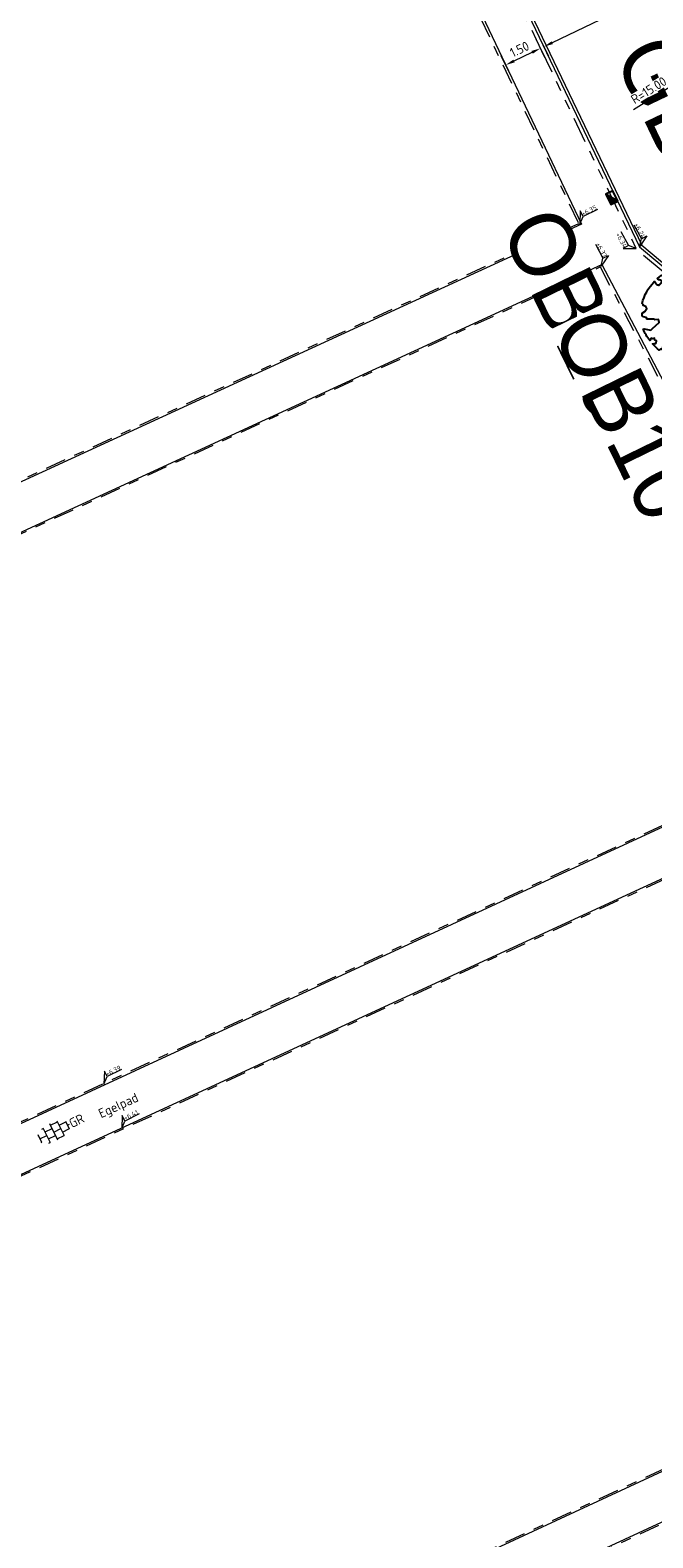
# Model space of a CAD drawing. Header units: metres. Extents: x 155090 to 155676, y 461362 to 461889.
# Tile 52 of 98: x 155297 to 155321, y 461503 to 461562. Entities that reach past the tile are written whole.
import ezdxf
from ezdxf.enums import TextEntityAlignment as Align

# ---------------------------------------------------------------- set-up
doc = ezdxf.new("R2018")
doc.units = ezdxf.units.M
for name, pattern in [('VH-OPSLUITBAND-SO', [10, 4, -2, 2, -2]), ('VH-TROTTOIRBAND_130-150', [15, 5, -2, 2, -2, 2, -2]), ('ZZ-HIDDEN-SO', [4, 2, -2])]:
    doc.linetypes.add(name, pattern=pattern)
doc.layers.get('0').update_dxf_attribs({"lineweight": 18})
doc.layers.get('Defpoints').update_dxf_attribs({"lineweight": 18})
for name, color, linetype, lineweight in [('B-WE-VH-KANTOPSLUITING_OPSLUITBAND_60X200-G', 150, 'VH-OPSLUITBAND-SO', 18), ('B-WE-VH-MATERIAALGRENS-G', 7, 'ZZ-HIDDEN-SO', 18), ('N-WE-GR-BOOM-S', 90, 'Continuous', 25), ('N-WE-VH-KANTOPSLUITING-T18', 10, 'Continuous', 18), ('N-WE-VH-KANTOPSLUITING_OPSLUITBAND_100X200-G', 150, 'VH-OPSLUITBAND-SO', 18), ('N-WE-VH-KANTOPSLUITING_TROTTOIRBAND_130 150X250-G', 210, 'VH-TROTTOIRBAND_130-150', 18), ('N-WE-VH-KANTOPSLUITING_VOORKANT_BAND-G', 50, 'Continuous', 18), ('N-WE-VH-KANTVERHARDING_STREKLAAG-G', 60, 'Continuous', 18), ('N-WE-VH-VERHARDING_TEGEL-KLEUR-DUN-S', 7, 'Continuous', 18), ('X-XX-AL-HOOGTELABEL-S', 7, 'Continuous', 18), ('X-XX-AL-M', 7, 'Continuous', 18), ('X-XX-AL-T18', 10, 'Continuous', 18)]:
    doc.layers.add(name, color=color, linetype=linetype, lineweight=lineweight)
doc.layers.add('N-WE-RI-HWA_KOLK-S-200', color=150, linetype='Continuous', lineweight=25, true_color=0x007fff)
doc.styles.add('NLCS-ISO', font='NLCS-ISO.ttf')
doc.styles.add('NLCS-ISO-M200-T18', font='NLCS-ISO.ttf', dxfattribs={"height": 0.36})
doc.dimstyles.new('NLCS-M200-T18-PIJL_L2_H1', dxfattribs={"dimscale": 0.2, "dimtxt": 2.5, "dimasz": 1.8, "dimexe": 2, "dimexo": 2, "dimgap": 0.7, "dimtad": 1, "dimzin": 0, "dimdsep": 46, "dimtxsty": 'NLCS-ISO-M200-T18', "dimcen": 0, "dimdle": 2, "dimclrd": 256, "dimclre": 256, "dimclrt": 10, "dimadec": 1, "dimazin": 0, "dimtfac": 1, "dimtdec": 3, "dimtofl": 0, "dimtmove": 0, "dimatfit": 3, "dimfxl": 2, "dimfxlon": 1, "dimtfillclr": 256, "dimtolj": 1, "dimtzin": 0, "dimlwd": -1, "dimlwe": -1, "dimarcsym": 0})
doc.dimstyles.new('NLCS-M200-T18-PIJL_L2_H2', dxfattribs={"dimscale": 0.2, "dimtxt": 0.36, "dimasz": 1.8, "dimexe": 2, "dimexo": 2, "dimgap": 0.7, "dimtad": 1, "dimzin": 0, "dimdsep": 46, "dimtxsty": 'NLCS-ISO-M200-T18', "dimcen": 0, "dimdle": 2, "dimclrd": 256, "dimclre": 256, "dimclrt": 10, "dimazin": 0, "dimtfac": 1, "dimtofl": 0, "dimtmove": 0, "dimatfit": 3, "dimfxl": 2, "dimfxlon": 1, "dimtfill": 1, "dimtfillclr": 256, "dimtolj": 1, "dimtzin": 0, "dimlwd": -1, "dimlwe": -1, "dimarcsym": 0})

# ---------------------------------------------------------------- blocks, each defined once
blk = doc.blocks.new('*U46')
at = {"lineweight": 9}
for p, q in [((-3.08, 0.75), (-3, 0.75)), ((-3, -0.83), (-3, 0.83)), ((-3, 0), (-1.5, 0)), ((-1.84, 1.5), (-1.5, 1.5)), ((-1.5, -1.6), (-1.5, 1.6)), ((-1.5, 0.75), (0, 0.75)), ((0, -1.78), (0, 1.78)), ((0, 1.5), (1.5, 1.5)), ((0, 0), (1.5, 0)), ((1.5, -1.6), (1.5, 1.6)), ((1.5, 0.75), (3, 0.75)), ((3, -0.83), (3, 0.83)), ((3, 0), (3.39, 0)), ((-3.08, -0.75), (-3, -0.75)), ((-1.84, -1.5), (-1.5, -1.5)), ((-1.5, -0.75), (0, -0.75)), ((0, -1.5), (1.5, -1.5)), ((1.5, -0.75), (3, -0.75))]:
    blk.add_line(p, q, dxfattribs=at)
at = {"style": 'NLCS-ISO'}
blk.add_attdef('FORMAAT', text='', height=1.8, dxfattribs=at).set_placement((-3.18, 0), align=Align.MIDDLE_RIGHT)
blk.add_attdef('KLEUR', text='', height=1.8, dxfattribs=at).set_placement((3.49, 0), align=Align.MIDDLE_LEFT)
blk = doc.blocks.new('*U51')
at = {"lineweight": 30, "flags": 106}
blk.add_attdef('OB', text='', height=0.36, dxfattribs=at).set_placement((0, 0.1), align=Align.BOTTOM_CENTER)
blk = doc.blocks.new('*D117')
at = {"layer": 'Defpoints', "color": 0, "transparency": 16777216}
for p in [(155316.975, 461560.256), (155315.622, 461559.609)]:
    blk.add_point(p, dxfattribs=at)
at = {"layer": 'X-XX-AL-M', "transparency": 16777216}
for p, q in [((155316.78, 461560.663), (155316.435, 461561.385)), ((155315.427, 461560.016), (155315.082, 461560.738)), ((155315.579, 461560.533), (155316.283, 461560.869))]:
    blk.add_line(p, q, dxfattribs=at)
for points in [[(155315.553, 461560.587), (155315.605, 461560.478), (155315.254, 461560.377)], [(155316.257, 461560.923), (155316.309, 461560.815), (155316.608, 461561.024)]]:
    blk.add_solid(points, dxfattribs=at)
at = {"layer": 'X-XX-AL-M', "color": 10, "transparency": 16777216, "insert": (155315.793, 461560.989), "char_height": 0.36, "attachment_point": 5, "rotation": 25.55373, "style": 'NLCS-ISO-M200-T18', "bg_fill": 3, "box_fill_scale": 1.1, "bg_fill_color": 256, "bg_fill_true_color": 13158600, "bg_fill_transparency": 0}
blk.add_mtext('\\A1;1.50', dxfattribs=at)
at = {"layer": 'Defpoints', "color": 0, "transparency": 16777216}
blk.add_point((155316.608, 461561.024), dxfattribs=at)
blk = doc.blocks.new('*U50')
at = {"lineweight": 30, "flags": 106}
blk.add_attdef('OB', text='', height=0.36, dxfattribs=at).set_placement((0, 0.1), align=Align.BOTTOM_CENTER)
blk = doc.blocks.new('*U15')
at = {"lineweight": 18}
for p, q in [((2.46, 4.47), (0, 0)), ((0, 0), (2.46, 2.07)), ((2.46, 2.07), (2.46, 4.47)), ((8.66, 2.07), (2.46, 2.07))]:
    blk.add_line(p, q, dxfattribs=at)
at = {"lineweight": 18, "style": 'NLCS-ISO'}
blk.add_attdef('...', text='', height=1.8, dxfattribs=at).set_placement((5.56, 1.65), align=Align.BOTTOM_CENTER)
blk = doc.blocks.new('SRI-KOLK_TROTTOIR-SO')
blk.add_hatch(color=256).paths.add_polyline_path([(1.125, 1.5), (-1.125, 1.5), (-1.125, 0)])
blk.add_line((-1.125, 0), (1.125, 1.5))
at = {"flags": 128}
blk.add_lwpolyline([(-1.125, 0), (1.125, 0), (1.125, 1.5), (-1.125, 1.5)], close=True, dxfattribs=at)
blk = doc.blocks.new('SGR-BOOM_05')
blk.add_lwpolyline([(0.43, 4.71), (0.44, 4.72), (0.45, 4.73), (0.46, 4.74), (0.47, 4.75), (0.47, 4.75), (0.48, 4.76), (0.49, 4.77), (0.49, 4.78), (0.5, 4.79), (0.51, 4.8), (0.51, 4.82), (0.52, 4.84), (0.52, 4.86), (0.51, 4.88), (0.51, 4.92), (0.48, 5.03, -0.52938), (0.53, 5.1, -0.087139), (2.22, 4.62, -0.372341), (2.28, 4.47), (2.35, 4.12), (2.18, 3.95), (1.99, 3.99), (1.77, 3.82), (1.85, 3.6), (2.09, 3.53), (2.71, 3.67), (2.86, 3.59), (2.85, 3.45), (2.71, 3.36), (2.58, 2.94), (2.74, 2.67), (3.17, 3.35, -0.504641), (3.41, 3.14, 0.331948), (3.54, 2.92, 0.282008), (3.99, 3), (3.96, 2.99, -0.512156), (4.16, 2.98, -0.16076), (5.09, -0.06), (4.98, -0.17), (4.98, -0.29), (4.86, -0.31), (4.88, -0.44), (4.7, -0.38), (4.64, -0.52), (4.86, -0.67), (4.93, -0.72), (5.05, -0.6, -0.106371), (4.34, -2.61), (3.71, -2.2), (3.59, -2.28), (3.51, -1.94), (3.29, -1.67), (3.02, -1.68), (3.03, -1.99), (2.83, -2.68), (2.86, -2.81), (3.01, -2.83), (3.93, -3.18, -0.236298), (-0.23, -5.01, 0.159625), (-0.35, -4.77, 0.350802), (-0.31, -4.53, -0.504641), (-0.6, -4.39), (-0.53, -4.17), (-0.65, -3.96), (-0.8, -3.98), (-0.82, -4.14), (-0.94, -4.21), (-1.08, -4.11), (-1.2, -3.47), (-1.29, -3.38), (-1.52, -3.39), (-1.59, -3.66), (-1.68, -3.69), (-1.77, -3.92), (-2, -3.8, 0.733583), (-1.92, -3.97, -0.861625), (-1.87, -4.13, 0.279978), (-2.04, -4.39), (-2.04, -4.4, -0.827056), (-2.21, -4.58, -0.116774), (-4.15, -2.56), (-4.11, -2.55), (-4.08, -2.54), (-4.06, -2.53), (-4.04, -2.52), (-4.02, -2.51), (-4.01, -2.5), (-4, -2.49), (-3.77, -2.18), (-3.76, -2.17), (-3.76, -2.16), (-3.75, -2.15), (-3.75, -2.14), (-3.75, -2.13), (-3.74, -2.12), (-3.74, -2.11), (-3.74, -2.1), (-3.73, -2.09), (-3.72, -2.07), (-3.71, -2.06), (-3.71, -2.04), (-3.7, -2.02), (-3.69, -2.01), (-3.68, -1.99), (-3.68, -1.97), (-3.67, -1.96), (-3.67, -1.94), (-3.67, -1.93), (-3.67, -1.92), (-3.67, -1.9), (-3.67, -1.89), (-3.67, -1.88), (-3.68, -1.88), (-3.68, -1.87), (-3.69, -1.87), (-3.7, -1.87), (-3.71, -1.87), (-3.72, -1.87), (-3.73, -1.86), (-3.74, -1.86), (-3.75, -1.86), (-3.76, -1.86), (-3.78, -1.85), (-3.79, -1.84), (-3.8, -1.83), (-3.81, -1.83), (-3.83, -1.82), (-3.84, -1.81), (-3.85, -1.8), (-3.87, -1.78), (-3.88, -1.77), (-3.89, -1.76), (-3.91, -1.75), (-4.15, -2.03), (-4.16, -2.01), (-4.17, -2), (-4.18, -1.98), (-4.19, -1.97), (-4.2, -1.95), (-4.22, -1.94), (-4.24, -1.93), (-4.27, -1.92), (-4.32, -1.93), (-4.38, -1.94), (-4.46, -1.97, -0.040997), (-4.79, -1.03), (-4.62, -1.06), (-4.46, -1.16), (-4.38, -1.08), (-4.28, -0.93), (-4.38, -0.78), (-4.32, -0.57), (-4.52, -0.55), (-4.65, -0.42), (-4.89, -0.58, -0.05814), (-4.99, 0.83), (-4.85, 0.8), (-4.3, 0.36), (-4.06, 0.45), (-3.13, 0.69), (-3.05, 1), (-3.41, 1.14), (-3.46, 1.26), (-4.12, 1.58), (-4.14, 1.77), (-4.36, 1.96), (-4.45, 2.14), (-4.3, 2.38), (-3.96, 2.43), (-3.65, 2.63), (-3.65, 2.84), (-3.84, 3.07), (-3.79, 3.16), (-3.86, 3.31, -0.13428), (-1.66, 4.83, -0.541727), (-1.6, 4.78), (-1.61, 4.64), (-1.61, 4.56), (-1.6, 4.51), (-1.58, 4.46), (-1.56, 4.43), (-1.53, 4.41), (-1.51, 4.39), (-1.49, 4.38), (-1.47, 4.36), (-1.45, 4.34), (-1.43, 4.32), (-1.41, 4.31), (-1.4, 4.3), (-1.38, 4.28), (-1.36, 4.28), (-1.35, 4.27), (-1.33, 4.27), (-1.31, 4.28), (-1.29, 4.28), (-1.27, 4.29), (-1.25, 4.31), (-1.23, 4.32), (-1.21, 4.33), (-1.19, 4.34), (-1.17, 4.34), (-1.15, 4.35), (-1.13, 4.35), (-1.11, 4.35), (-1.09, 4.36), (-1.07, 4.36), (-1.05, 4.36), (-1.03, 4.37), (-1.01, 4.38), (-1, 4.39), (-0.99, 4.41), (-0.97, 4.42), (-0.96, 4.32), (-0.94, 4.3), (-0.83, 4.12), (-0.61, 4), (-0.93, 4.51), (-0.92, 4.52), (-0.92, 4.54), (-0.92, 4.55), (-0.92, 4.57), (-0.92, 4.58), (-0.93, 4.6), (-0.94, 4.61), (-0.95, 4.63), (-0.97, 4.65), (-0.99, 4.67), (-1.02, 4.69), (-1.05, 4.72), (-1.08, 4.75), (-1.12, 4.79), (-1.2, 4.9, -0.543104), (-1.17, 4.98, -0.046766), (-0.23, 5.12, -0.385168), (-0.18, 5.07), (-0.15, 4.88), (-0.14, 4.82), (-0.12, 4.78), (-0.1, 4.75), (-0.09, 4.74), (-0.07, 4.73), (-0.05, 4.73), (-0.03, 4.73), (-0.01, 4.72), (0.01, 4.72), (0.03, 4.72), (0.04, 4.71), (0.06, 4.7), (0.08, 4.7), (0.09, 4.69), (0.11, 4.68), (0.12, 4.67), (0.14, 4.67), (0.15, 4.66), (0.17, 4.65), (0.18, 4.65), (0.19, 4.64), (0.2, 4.63), (0.21, 4.62), (0.22, 4.61), (0.23, 4.6), (0.23, 4.59), (0.24, 4.58), (0.24, 4.58), (0.25, 4.57), (0.25, 4.56), (0.26, 4.56), (0.27, 4.56), (0.28, 4.56), (0.29, 4.56), (0.3, 4.57), (0.31, 4.57), (0.32, 4.58), (0.34, 4.59), (0.35, 4.6), (0.36, 4.62), (0.37, 4.63), (0.38, 4.64), (0.39, 4.66), (0.4, 4.67), (0.41, 4.69), (0.42, 4.7)], format="xyb", close=True)
blk.add_circle((0, 0), 0.15)
blk = doc.blocks.new('*D552')
at = {"layer": 'Defpoints', "color": 0, "transparency": 16777216}
for p in [(155335.116, 461567.868), (155322.362, 461559.972)]:
    blk.add_point(p, dxfattribs=at)
at = {"layer": 'X-XX-AL-M', "transparency": 16777216}
blk.add_line((155320.226, 461558.65), (155322.056, 461559.783), dxfattribs=at)
at = {"layer": 'X-XX-AL-M', "color": 10, "transparency": 16777216, "insert": (155320.82, 461559.394), "char_height": 0.36, "attachment_point": 5, "rotation": 31.75902, "style": 'NLCS-ISO-M200-T18', "bg_fill": 3, "box_fill_scale": 1.1, "bg_fill_color": 256, "bg_fill_true_color": 13158600, "bg_fill_transparency": 0}
blk.add_mtext('\\A1;R=15.00', dxfattribs=at)
at = {"layer": 'X-XX-AL-M', "transparency": 16777216}
blk.add_solid([(155322.025, 461559.834), (155322.088, 461559.732), (155322.362, 461559.972)], dxfattribs=at)
blk = doc.blocks.new('*D556')
at = {"layer": 'Defpoints', "color": 0, "transparency": 16777216}
for p in [(155320.577, 461563.503), (155316.517, 461561.562), (155316.743, 461561.089)]:
    blk.add_point(p, dxfattribs=at)
at = {"layer": 'X-XX-AL-M', "transparency": 16777216}
for p, q in [((155320.749, 461563.142), (155320.975, 461562.669)), ((155320.478, 461562.875), (155317.068, 461561.244)), ((155316.689, 461561.201), (155316.916, 461560.728))]:
    blk.add_line(p, q, dxfattribs=at)
for points in [[(155320.452, 461562.929), (155320.504, 461562.821), (155320.803, 461563.03)], [(155317.042, 461561.298), (155317.094, 461561.19), (155316.743, 461561.089)]]:
    blk.add_solid(points, dxfattribs=at)
at = {"layer": 'X-XX-AL-M', "color": 10, "transparency": 16777216, "insert": (155318.635, 461562.348), "char_height": 0.36, "attachment_point": 5, "rotation": 25.55373, "style": 'NLCS-ISO-M200-T18', "bg_fill": 3, "box_fill_scale": 1.1, "bg_fill_color": 256, "bg_fill_true_color": 13158600, "bg_fill_transparency": 0}
blk.add_mtext('\\A1;4.50', dxfattribs=at)

msp = doc.modelspace()

# ---------------------------------------------------------------- linework, layer by layer
at = {"layer": 'B-WE-VH-KANTOPSLUITING_OPSLUITBAND_60X200-G', "ltscale": 0.2, "flags": 128}
for points in [[(155318.094, 461554.206), (155263.278, 461529.02)], [(155265.002, 461527.693), (155318.927, 461552.528)], [(155328.616, 461534.16), (155274.786, 461509.313)], [(155275.331, 461507.468), (155329.636, 461532.501)], [(155339.564, 461514.207), (155339.564, 461514.207), (155284.713, 461488.776)], [(155286, 461487.303), (155340.476, 461512.526)]]:
    msp.add_lwpolyline(points, dxfattribs=at)
at = {"layer": 'B-WE-VH-MATERIAALGRENS-G', "ltscale": 0.1, "flags": 128}
for points in [[(155318.094, 461554.206), (155318.12, 461554.152)], [(155318.927, 461552.528), (155318.899, 461552.581)]]:
    msp.add_lwpolyline(points, dxfattribs=at)
at = {"layer": 'N-WE-VH-KANTOPSLUITING_OPSLUITBAND_100X200-G', "ltscale": 0.2, "flags": 128}
for points in [[(155308.689, 461572.811), (155313.986, 461562.799), (155318.094, 461554.206)], [(155318.927, 461552.528), (155318.927, 461552.528), (155328.616, 461534.16)]]:
    msp.add_lwpolyline(points, dxfattribs=at)
at = {"layer": 'N-WE-VH-KANTOPSLUITING_TROTTOIRBAND_130 150X250-G', "ltscale": 0.2, "flags": 128}
msp.add_lwpolyline([(155299.462, 461592.632), (155299.507, 461592.545), (155309.035, 461574.917), (155310.111, 461573.545), (155315.415, 461563.518), (155320.345, 461553.209), (155322.934, 461551.042)], dxfattribs=at)
at = {"layer": 'N-WE-VH-KANTOPSLUITING_VOORKANT_BAND-G', "ltscale": 0.2, "flags": 128}
msp.add_lwpolyline([(155292.19, 461606.795), (155292.61, 461607.02, -0.492563), (155293.261, 461606.726, -0.010102), (155293.599, 461605.146, 0.075224), (155294.748, 461601.903), (155297.907, 461595.993), (155299.639, 461592.615), (155309.161, 461574.999), (155310.237, 461573.627), (155315.549, 461563.586), (155320.466, 461553.303), (155323.86, 461550.464)], format="xyb", dxfattribs=at)
for points in [[(155308.752, 461572.906), (155314.075, 461562.844), (155318.211, 461554.194)], [(155318.211, 461554.194), (155263.306, 461528.967)], [(155264.974, 461527.746), (155318.99, 461552.623)], [(155318.99, 461552.623), (155328.735, 461534.149)], [(155328.735, 461534.149), (155274.811, 461509.259)], [(155275.212, 461507.48), (155329.698, 461532.596), (155329.698, 461532.596)], [(155339.684, 461514.196), (155339.684, 461514.196), (155284.649, 461488.68)], [(155285.881, 461487.314), (155340.538, 461512.621)]]:
    msp.add_lwpolyline(points, dxfattribs=at)
at = {"layer": 'N-WE-VH-KANTVERHARDING_STREKLAAG-G', "ltscale": 0.2, "flags": 128}
msp.add_lwpolyline([(155299.665, 461592.794), (155299.732, 461592.664), (155309.249, 461575.057), (155310.326, 461573.684), (155315.643, 461563.633), (155320.551, 461553.369), (155323.943, 461550.531), (155331.235, 461536.722)], dxfattribs=at)

# ---------------------------------------------------------------- block references
at = {"layer": 'N-WE-GR-BOOM-S', "xscale": 0.3640137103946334, "yscale": 0.3640137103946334, "zscale": 0.3640137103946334, "rotation": 26.5502593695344}
msp.add_blockref('SGR-BOOM_05', (155322.359, 461550.65), dxfattribs=at)
at = {"layer": 'N-WE-RI-HWA_KOLK-S-200', "xscale": 0.2, "yscale": 0.2, "zscale": 0.2, "rotation": 115.5537260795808}
msp.add_blockref('SRI-KOLK_TROTTOIR-SO', (155319.521, 461555.279), dxfattribs=at)
at = {"layer": 'N-WE-VH-KANTOPSLUITING-T18'}
ref = msp.add_blockref('*U50', (155321.614, 461561.797), dxfattribs=dict(at, xscale=0.7500000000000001, yscale=0.7500000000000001, zscale=0.7500000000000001, rotation=295.553726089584))
lines = msp.add_mtext('GB5/20', dxfattribs={"layer": '0', "insert": (155321.682, 461561.829), "char_height": 2.5, "attachment_point": 1, "rotation": 295.55373, "bg_fill": 3, "box_fill_scale": 1, "bg_fill_color": 256, "bg_fill_transparency": 0})
ref.add_attrib('OB', '', (155321.682, 461561.829), dxfattribs={"flags": 10}).embed_mtext(lines)
ref = msp.add_blockref('*U51', (155317.196, 461555.072), dxfattribs=dict(at, xscale=0.75, yscale=0.75, zscale=0.75, rotation=295.9939325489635))
lines = msp.add_mtext('OB10', dxfattribs={"layer": '0', "insert": (155317.263, 461555.105), "char_height": 2.5, "attachment_point": 1, "rotation": 295.99393, "bg_fill": 3, "box_fill_scale": 1, "bg_fill_color": 256, "bg_fill_transparency": 0})
ref.add_attrib('OB', '', (155317.263, 461555.105), dxfattribs={"flags": 16}).embed_mtext(lines)
ref = msp.add_blockref('*U51', (155319.18, 461551.153), dxfattribs=dict(at, xscale=0.75, yscale=0.75, zscale=0.75, rotation=295.9939325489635))
lines = msp.add_mtext('OB10', dxfattribs={"layer": '0', "insert": (155319.247, 461551.186), "char_height": 2.5, "attachment_point": 1, "rotation": 295.99393, "bg_fill": 3, "box_fill_scale": 1, "bg_fill_color": 256, "bg_fill_transparency": 0})
ref.add_attrib('OB', '', (155319.247, 461551.186), dxfattribs={"flags": 16}).embed_mtext(lines)
at = {"layer": 'N-WE-VH-VERHARDING_TEGEL-KLEUR-DUN-S'}
ref = msp.add_blockref('*U46', (155297.674, 461518.889), dxfattribs=dict(at, xscale=0.2000000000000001, yscale=0.2000000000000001, zscale=0.2000000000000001, rotation=26.21035055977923))
ref.add_attrib('KLEUR', 'GR', dxfattribs={"layer": '0', "height": 0.36, "rotation": 26.21035, "style": 'NLCS-ISO'}).set_placement((155298.301, 461519.198), align=Align.MIDDLE_LEFT)
at = {"layer": 'X-XX-AL-HOOGTELABEL-S', "xscale": 0.1, "yscale": 0.1, "zscale": 0.1, "rotation": 26.55025936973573}
for p, values in [((155318.139, 461554.191), {'...': '+6.35'}), ((155299.623, 461520.746), {'...': '+6.39'}), ((155300.315, 461519.022), {'...': '+6.41'})]:
    msp.add_blockref('*U15', p, dxfattribs=at).add_auto_attribs(values)
at = {"layer": 'X-XX-AL-HOOGTELABEL-S'}
ref = msp.add_blockref('*U15', (155320.466, 461553.303), dxfattribs=dict(at, xscale=-0.09999999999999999, yscale=0.09999999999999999, zscale=0.1, rotation=297.87999516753))
ref.add_attrib('...', '+6.24', dxfattribs={"layer": '0', "lineweight": 18, "height": 0.18, "rotation": 297.88, "style": 'NLCS-ISO'}).set_placement((155320.351, 461553.871), align=Align.BOTTOM_CENTER)
ref = msp.add_blockref('*U15', (155320.331, 461553.237), dxfattribs=dict(at, xscale=0.09999999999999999, yscale=0.09999999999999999, zscale=0.09999999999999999, rotation=118.4709466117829))
ref.add_attrib('...', '+6.34', dxfattribs={"layer": '0', "lineweight": 18, "height": 0.18, "rotation": 298.47095, "style": 'NLCS-ISO'}).set_placement((155319.636, 461553.493), align=Align.BOTTOM_CENTER)
ref = msp.add_blockref('*U15', (155318.973, 461552.549), dxfattribs=dict(at, xscale=-0.09999999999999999, yscale=0.09999999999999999, zscale=0.1, rotation=297.87999516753))
ref.add_attrib('...', '+6.37', dxfattribs={"layer": '0', "lineweight": 18, "height": 0.18, "rotation": 297.88, "style": 'NLCS-ISO'}).set_placement((155318.859, 461553.117), align=Align.BOTTOM_CENTER)

# ---------------------------------------------------------------- texts
at = {"layer": 'X-XX-AL-T18', "style": 'NLCS-ISO-M200-T18'}
msp.add_text('Egelpad', height=0.36, rotation=24.7, dxfattribs=at).set_placement((155300.205, 461519.875), align=Align.MIDDLE)

# ---------------------------------------------------------------- next in the draw order: dimensions: what is measured, and where the dimension line sits
at = {"layer": 'X-XX-AL-M'}
dim = msp.add_radius_dim(center=(155335.116, 461567.868), mpoint=(155322.362, 461559.972), dimstyle='NLCS-M200-T18-PIJL_L2_H1', override={"dimpost": 'R=<>', "dimtxsty": 'NLCS-ISO-M200-T18', "dimtfill": 1}, dxfattribs=at)
dim.commit()
dim.dimension.update_dxf_attribs({"geometry": '*D552', "text_midpoint": (155320.82, 461559.394)})
dim = msp.add_aligned_dim(p1=(155315.622, 461559.609), p2=(155316.975, 461560.256), distance=0.852, dimstyle='NLCS-M200-T18-PIJL_L2_H2', override={"dimtxsty": 'NLCS-ISO-M200-T18', "dimtfill": 1}, dxfattribs=at)
dim.commit()
dim.dimension.update_dxf_attribs({"geometry": '*D117', "text_midpoint": (155315.793, 461560.989)})

# ---------------------------------------------------------------- next in the draw order: dimensions: what is measured, and where the dimension line sits
dim = msp.add_linear_dim(base=(155316.743, 461561.089), p1=(155320.577, 461563.503), p2=(155316.517, 461561.562), angle=205.55373, dimstyle='NLCS-M200-T18-PIJL_L2_H1', override={"dimtxsty": 'NLCS-ISO-M200-T18', "dimtfill": 1}, dxfattribs=at)
dim.commit()
dim.dimension.update_dxf_attribs({"geometry": '*D556', "text_midpoint": (155318.773, 461562.06), "dimtype": 161})

doc.saveas('drawing.dxf')
